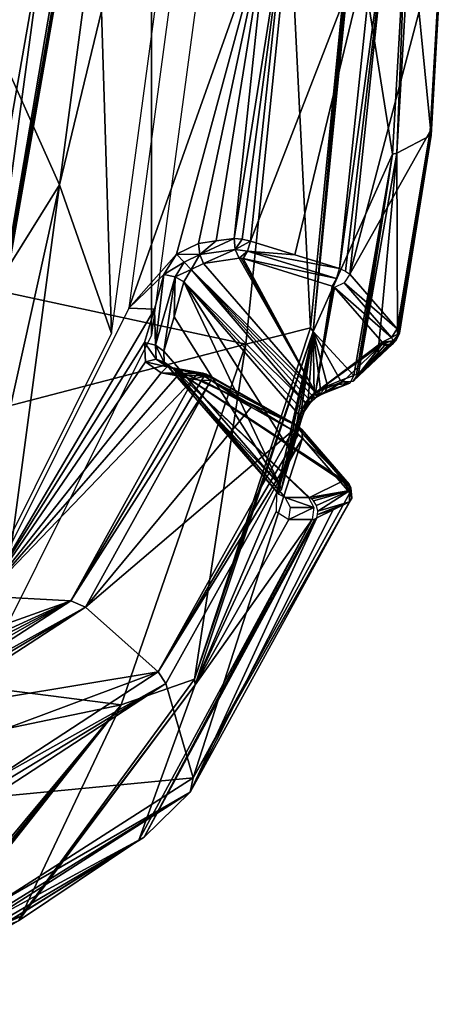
# Model space of a CAD drawing. Header units: millimetres. Extents: x -4274 to 4951, y -4805 to 4805.
# Tile 109 of 225: x 3923 to 4951, y -2644 to -254. Entities that reach past the tile are written whole.
import ezdxf

# ---------------------------------------------------------------- set-up
doc = ezdxf.new("R2010")
doc.units = ezdxf.units.MM
doc.header["$LTSCALE"] = 41.718519
for name, color, linetype in [('1592', 7, 'CONTINUOUS'), ('461', 7, 'CONTINUOUS'), ('467', 7, 'CONTINUOUS'), ('484', 7, 'CONTINUOUS'), ('533', 7, 'CONTINUOUS'), ('552', 7, 'CONTINUOUS'), ('554', 7, 'CONTINUOUS'), ('555', 7, 'CONTINUOUS'), ('572', 7, 'CONTINUOUS'), ('574', 7, 'CONTINUOUS'), ('575', 7, 'CONTINUOUS'), ('576', 7, 'CONTINUOUS'), ('578', 7, 'CONTINUOUS'), ('579', 7, 'CONTINUOUS'), ('610', 7, 'CONTINUOUS'), ('611', 7, 'CONTINUOUS'), ('612', 7, 'CONTINUOUS'), ('614', 7, 'CONTINUOUS'), ('645', 7, 'CONTINUOUS'), ('646', 7, 'CONTINUOUS'), ('647', 7, 'CONTINUOUS'), ('648', 7, 'CONTINUOUS'), ('65', 7, 'CONTINUOUS'), ('650', 7, 'CONTINUOUS'), ('652', 7, 'CONTINUOUS'), ('653', 7, 'CONTINUOUS'), ('685', 7, 'CONTINUOUS'), ('686', 7, 'CONTINUOUS'), ('687', 7, 'CONTINUOUS'), ('70', 7, 'CONTINUOUS'), ('735', 7, 'CONTINUOUS'), ('736', 7, 'CONTINUOUS'), ('74', 7, 'CONTINUOUS'), ('742', 7, 'CONTINUOUS'), ('743', 7, 'CONTINUOUS'), ('794', 7, 'CONTINUOUS'), ('795', 7, 'CONTINUOUS'), ('799', 7, 'CONTINUOUS'), ('800', 7, 'CONTINUOUS'), ('813', 7, 'CONTINUOUS'), ('844', 7, 'CONTINUOUS'), ('849', 7, 'CONTINUOUS'), ('850', 7, 'CONTINUOUS'), ('855', 7, 'CONTINUOUS'), ('899', 7, 'CONTINUOUS'), ('907', 7, 'CONTINUOUS'), ('909', 7, 'CONTINUOUS'), ('943', 7, 'CONTINUOUS'), ('946', 7, 'CONTINUOUS')]:
    doc.layers.add(name, color=color, linetype=linetype)

msp = doc.modelspace()

# ---------------------------------------------------------------- linework, layer by layer
at = {"layer": '1592', "linetype": 'Continuous'}
for points in [[(4242.8, 1020.1, -1180.8), (3870.9, -1765.4, -536.8), (3869.2, 1767.4, -533.8), (4242.8, 1020.1, -1180.8)], [(4242.9, -1019.5, -1181.1), (3870.9, -1765.4, -536.8), (4242.8, 1020.1, -1180.8), (4242.9, -1019.5, -1181.1)], [(4379.4, -1.5, -1417.4), (4242.9, -1019.5, -1181.1), (4242.8, 1020.1, -1180.8), (4379.4, -1.5, -1417.4)]]:
    msp.add_3dface(points, dxfattribs=at)
at = {"layer": '461', "linetype": 'Continuous'}
for points in [[(4121.5, -233.7, -391.9), (3726.5, 0, 562.2), (4020.1, -654.7, -216.3), (4121.5, -233.7, -391.9)], [(4020.1, -654.7, -216.3), (3726.5, 0, 562.2), (3837.4, -946.1, 100.2), (4020.1, -654.7, -216.3)], [(4282.6, 0, -1463.1), (4121.5, -233.7, -391.9), (4146.4, -1016, -1227.3), (4282.6, 0, -1463.1)], [(4121.5, -233.7, -391.9), (4020.1, -654.7, -216.3), (4146.4, -1016, -1227.3), (4121.5, -233.7, -391.9)], [(4020.1, -654.7, -216.3), (3837.4, -946.1, 100.2), (3774.6, -1759.8, -583.2), (4020.1, -654.7, -216.3)], [(4146.4, -1016, -1227.3), (4020.1, -654.7, -216.3), (3774.6, -1759.8, -583.2), (4146.4, -1016, -1227.3)]]:
    msp.add_3dface(points, dxfattribs=at)
at = {"layer": '467', "linetype": 'Continuous'}
for points in [[(4315.6, 0, -1302.1), (4187.7, -954.6, -1080.6), (4527.4, 0, -1194.2), (4315.6, 0, -1302.1)], [(4527.4, 0, -1194.2), (4187.7, -954.6, -1080.6), (4303.9, -823.4, -1099.5), (4527.4, 0, -1194.2)], [(4357.4, -797.3, -1086.2), (4527.4, 0, -1194.2), (4303.9, -823.4, -1099.5), (4357.4, -797.3, -1086.2)], [(4400.4, -791.1, -1067.6), (4527.4, 0, -1194.2), (4357.4, -797.3, -1086.2), (4400.4, -791.1, -1067.6)], [(4443.5, -785, -1049), (4527.4, 0, -1194.2), (4400.4, -791.1, -1067.6), (4443.5, -785, -1049)], [(4303.9, -823.4, -1099.5), (4187.7, -954.6, -1080.6), (4273.3, -872.8, -1087.5), (4303.9, -823.4, -1099.5)], [(4273.3, -872.8, -1087.5), (4187.7, -954.6, -1080.6), (4250.5, -956.4, -1048), (4273.3, -872.8, -1087.5)], [(4187.7, -954.6, -1080.6), (3838.3, -1653.3, -475.4), (4250.5, -956.4, -1048), (4187.7, -954.6, -1080.6)], [(4250.5, -956.4, -1048), (3838.3, -1653.3, -475.4), (4225.7, -1037.7, -1005.1), (4250.5, -956.4, -1048)], [(4225.7, -1037.7, -1005.1), (3838.3, -1653.3, -475.4), (4228.6, -1084.5, -968.8), (4225.7, -1037.7, -1005.1)], [(4228.6, -1084.5, -968.8), (3838.3, -1653.3, -475.4), (4266.9, -1110.8, -929.4), (4228.6, -1084.5, -968.8)], [(4266.9, -1110.8, -929.4), (3838.3, -1653.3, -475.4), (4305.9, -1118.6, -903.9), (4266.9, -1110.8, -929.4)], [(3838.3, -1653.3, -475.4), (4345, -1126.4, -878.3), (4305.9, -1118.6, -903.9), (3838.3, -1653.3, -475.4)], [(4047, -1664.1, -362.2), (4345, -1126.4, -878.3), (3838.3, -1653.3, -475.4), (4047, -1664.1, -362.2)], [(3361.1, -1909.1, 351.2), (4047, -1664.1, -362.2), (3838.3, -1653.3, -475.4), (3361.1, -1909.1, 351.2)], [(3361.1, -1909.1, 351.2), (3515.4, -1907.9, 266.2), (4047, -1664.1, -362.2), (3361.1, -1909.1, 351.2)], [(3515.4, -1907.9, 266.2), (3576.4, -1908.1, 266.5), (4047, -1664.1, -362.2), (3515.4, -1907.9, 266.2)], [(3576.4, -1908.1, 266.5), (3620.7, -1909.8, 282.8), (4047, -1664.1, -362.2), (3576.4, -1908.1, 266.5)], [(3620.7, -1909.8, 282.8), (3665.1, -1911.4, 299.1), (4047, -1664.1, -362.2), (3620.7, -1909.8, 282.8)]]:
    msp.add_3dface(points, dxfattribs=at)
at = {"layer": '484', "linetype": 'Continuous'}
for points in [[(4321.5, -890.2, -1098.8), (4298.3, -975.4, -1058.5), (4554.6, -1383.4, -1502.4), (4321.5, -890.2, -1098.8)], [(4603.1, -1215.3, -1586.5), (4321.5, -890.2, -1098.8), (4579.6, -1300.3, -1545.8), (4603.1, -1215.3, -1586.5)], [(4579.6, -1300.3, -1545.8), (4321.5, -890.2, -1098.8), (4554.6, -1383.4, -1502.4), (4579.6, -1300.3, -1545.8)], [(4298.3, -975.4, -1058.5), (4273, -1058.3, -1014.7), (4554.6, -1383.4, -1502.4), (4298.3, -975.4, -1058.5)]]:
    msp.add_3dface(points, dxfattribs=at)
at = {"layer": '533', "linetype": 'Continuous'}
for points in [[(4345, -1126.4, -878.3), (4047, -1664.1, -362.2), (4364.2, -1130.1, -871.6), (4345, -1126.4, -878.3)], [(4047, -1664.1, -362.2), (4383.4, -1138, -872.3), (4364.2, -1130.1, -871.6), (4047, -1664.1, -362.2)], [(4083, -1679.8, -351.9), (4383.4, -1138, -872.3), (4047, -1664.1, -362.2), (4083, -1679.8, -351.9)], [(3665.1, -1911.4, 299.1), (4083, -1679.8, -351.9), (4047, -1664.1, -362.2), (3665.1, -1911.4, 299.1)], [(3665.1, -1911.4, 299.1), (3683.2, -1916.6, 308.1), (4083, -1679.8, -351.9), (3665.1, -1911.4, 299.1)], [(3683.2, -1916.6, 308.1), (3698.1, -1929.4, 314.7), (4083, -1679.8, -351.9), (3683.2, -1916.6, 308.1)]]:
    msp.add_3dface(points, dxfattribs=at)
at = {"layer": '552', "linetype": 'Continuous'}
for points in [[(4554.6, -1383.4, -1502.4), (4273, -1058.3, -1014.7), (4274, -1085.3, -992.7), (4554.6, -1383.4, -1502.4)], [(4554.6, -1383.4, -1502.4), (4274, -1085.3, -992.7), (4552.7, -1406.7, -1477), (4554.6, -1383.4, -1502.4)], [(4274, -1085.3, -992.7), (4295.8, -1100.4, -970.2), (4552.7, -1406.7, -1477), (4274, -1085.3, -992.7)], [(4552.7, -1406.7, -1477), (4295.8, -1100.4, -970.2), (4567.2, -1413.8, -1440.3), (4552.7, -1406.7, -1477)]]:
    msp.add_3dface(points, dxfattribs=at)
at = {"layer": '554', "linetype": 'Continuous'}
for points in [[(4281.5, -1096.6, -947.5), (4266.9, -1110.8, -929.4), (4359.1, -1112.4, -896.5), (4281.5, -1096.6, -947.5)], [(4373.7, -1116.3, -918.9), (4295.8, -1100.4, -970.2), (4281.5, -1096.6, -947.5), (4373.7, -1116.3, -918.9)], [(4373.7, -1116.3, -918.9), (4281.5, -1096.6, -947.5), (4367.3, -1111.9, -908.2), (4373.7, -1116.3, -918.9)], [(4367.3, -1111.9, -908.2), (4281.5, -1096.6, -947.5), (4359.1, -1112.4, -896.5), (4367.3, -1111.9, -908.2)], [(4266.9, -1110.8, -929.4), (4305.9, -1118.6, -903.9), (4351, -1117.5, -886), (4266.9, -1110.8, -929.4)], [(4359.1, -1112.4, -896.5), (4266.9, -1110.8, -929.4), (4351, -1117.5, -886), (4359.1, -1112.4, -896.5)], [(4305.9, -1118.6, -903.9), (4345, -1126.4, -878.3), (4351, -1117.5, -886), (4305.9, -1118.6, -903.9)]]:
    msp.add_3dface(points, dxfattribs=at)
at = {"layer": '555', "linetype": 'Continuous'}
for points in [[(4567.9, 0, -1191.8), (4527.4, 0, -1194.2), (4443.5, -785, -1049), (4567.9, 0, -1191.8)], [(4567.9, 0, -1191.8), (4443.5, -785, -1049), (4463.5, -786.5, -1043.5), (4567.9, 0, -1191.8)], [(4483.5, -791.4, -1045.6), (4567.9, 0, -1191.8), (4463.5, -786.5, -1043.5), (4483.5, -791.4, -1045.6)]]:
    msp.add_3dface(points, dxfattribs=at)
at = {"layer": '572', "linetype": 'Continuous'}
for points in [[(4635.3, -1011.1, -1731.7), (4735.8, 0, -1905.9), (4827.8, -580.5, -1719.5), (4635.3, -1011.1, -1731.7)], [(4735.8, 0, -1905.9), (4860.7, -15.8, -1776.5), (4827.8, -580.5, -1719.5), (4735.8, 0, -1905.9)], [(4734.2, -1117.4, -1557.3), (4635.3, -1011.1, -1731.7), (4827.8, -580.5, -1719.5), (4734.2, -1117.4, -1557.3)], [(4348.9, -1868.2, -1235.7), (4635.3, -1011.1, -1731.7), (4546.2, -1402.9, -1543.1), (4348.9, -1868.2, -1235.7)], [(4546.2, -1402.9, -1543.1), (4635.3, -1011.1, -1731.7), (4571.6, -1318.6, -1587.1), (4546.2, -1402.9, -1543.1)], [(4571.6, -1318.6, -1587.1), (4635.3, -1011.1, -1731.7), (4595.4, -1232.4, -1628.3), (4571.6, -1318.6, -1587.1)], [(4595.4, -1232.4, -1628.3), (4635.3, -1011.1, -1731.7), (4606.5, -1204.4, -1636.8), (4595.4, -1232.4, -1628.3)], [(4606.5, -1204.4, -1636.8), (4635.3, -1011.1, -1731.7), (4623.5, -1178.7, -1636.4), (4606.5, -1204.4, -1636.8)], [(4623.5, -1178.7, -1636.4), (4635.3, -1011.1, -1731.7), (4637.5, -1163.8, -1631.6), (4623.5, -1178.7, -1636.4)], [(4635.3, -1011.1, -1731.7), (4734.2, -1117.4, -1557.3), (4702, -1130, -1584), (4635.3, -1011.1, -1731.7)], [(4637.5, -1163.8, -1631.6), (4635.3, -1011.1, -1731.7), (4653, -1151.7, -1622.9), (4637.5, -1163.8, -1631.6)], [(4653, -1151.7, -1622.9), (4635.3, -1011.1, -1731.7), (4670, -1142.5, -1610.6), (4653, -1151.7, -1622.9)], [(4670, -1142.5, -1610.6), (4635.3, -1011.1, -1731.7), (4702, -1130, -1584), (4670, -1142.5, -1610.6)], [(4545.5, -1447.9, -1502.2), (4348.9, -1868.2, -1235.7), (4546.2, -1402.9, -1543.1), (4545.5, -1447.9, -1502.2)], [(4576.3, -1466.9, -1448.4), (4348.9, -1868.2, -1235.7), (4545.5, -1447.9, -1502.2), (4576.3, -1466.9, -1448.4)], [(4212.6, -2245.2, -653.9), (4348.9, -1868.2, -1235.7), (4633.2, -1467.2, -1382.3), (4212.6, -2245.2, -653.9)], [(4633.2, -1467.2, -1382.3), (4348.9, -1868.2, -1235.7), (4576.3, -1466.9, -1448.4), (4633.2, -1467.2, -1382.3)], [(3920.3, -2441, -493.4), (4348.9, -1868.2, -1235.7), (4212.6, -2245.2, -653.9), (3920.3, -2441, -493.4)], [(3665.5, -2584.7, 293.8), (3920.3, -2441, -493.4), (4212.6, -2245.2, -653.9), (3665.5, -2584.7, 293.8)]]:
    msp.add_3dface(points, dxfattribs=at)
at = {"layer": '574', "linetype": 'Continuous'}
for points in [[(4603.1, -1215.3, -1586.5), (4579.6, -1300.3, -1545.8), (4557.6, -1395.6, -1523), (4603.1, -1215.3, -1586.5)], [(4607.1, -1222.7, -1600.3), (4603.1, -1215.3, -1586.5), (4557.6, -1395.6, -1523), (4607.1, -1222.7, -1600.3)], [(4546.2, -1402.9, -1543.1), (4571.6, -1318.6, -1587.1), (4604.3, -1228.8, -1615.3), (4546.2, -1402.9, -1543.1)], [(4546.2, -1402.9, -1543.1), (4604.3, -1228.8, -1615.3), (4557.6, -1395.6, -1523), (4546.2, -1402.9, -1543.1)], [(4606.6, -1226, -1607.8), (4607.1, -1222.7, -1600.3), (4557.6, -1395.6, -1523), (4606.6, -1226, -1607.8)], [(4604.3, -1228.8, -1615.3), (4606.6, -1226, -1607.8), (4557.6, -1395.6, -1523), (4604.3, -1228.8, -1615.3)], [(4571.6, -1318.6, -1587.1), (4595.4, -1232.4, -1628.3), (4604.3, -1228.8, -1615.3), (4571.6, -1318.6, -1587.1)], [(4579.6, -1300.3, -1545.8), (4554.6, -1383.4, -1502.4), (4557.6, -1395.6, -1523), (4579.6, -1300.3, -1545.8)]]:
    msp.add_3dface(points, dxfattribs=at)
at = {"layer": '575', "linetype": 'Continuous'}
for points in [[(4273.3, -872.8, -1087.5), (4250.5, -956.4, -1048), (4252.9, -1044.1, -1000.8), (4273.3, -872.8, -1087.5)], [(4300.8, -878.2, -1083.8), (4273.3, -872.8, -1087.5), (4252.9, -1044.1, -1000.8), (4300.8, -878.2, -1083.8)], [(4273, -1058.3, -1014.7), (4300.8, -878.2, -1083.8), (4252.9, -1044.1, -1000.8), (4273, -1058.3, -1014.7)], [(4273, -1058.3, -1014.7), (4298.3, -975.4, -1058.5), (4300.8, -878.2, -1083.8), (4273, -1058.3, -1014.7)], [(4298.3, -975.4, -1058.5), (4321.5, -890.2, -1098.8), (4300.8, -878.2, -1083.8), (4298.3, -975.4, -1058.5)], [(4250.5, -956.4, -1048), (4225.7, -1037.7, -1005.1), (4252.9, -1044.1, -1000.8), (4250.5, -956.4, -1048)]]:
    msp.add_3dface(points, dxfattribs=at)
at = {"layer": '576', "linetype": 'Continuous'}
for points in [[(4567.2, -1413.8, -1440.3), (4624.1, -1414, -1374.4), (4637.1, -1438.1, -1385.7), (4567.2, -1413.8, -1440.3)], [(4567.2, -1413.8, -1440.3), (4637.1, -1438.1, -1385.7), (4580.2, -1437.8, -1451.7), (4567.2, -1413.8, -1440.3)], [(4637.1, -1438.1, -1385.7), (4576.3, -1466.9, -1448.4), (4580.2, -1437.8, -1451.7), (4637.1, -1438.1, -1385.7)], [(4633.2, -1467.2, -1382.3), (4576.3, -1466.9, -1448.4), (4637.1, -1438.1, -1385.7), (4633.2, -1467.2, -1382.3)]]:
    msp.add_3dface(points, dxfattribs=at)
at = {"layer": '578', "linetype": 'Continuous'}
for points in [[(4225.7, -1037.7, -1005.1), (4228.6, -1084.5, -968.8), (4254.7, -1077.8, -975.2), (4225.7, -1037.7, -1005.1)], [(4252.9, -1044.1, -1000.8), (4225.7, -1037.7, -1005.1), (4254.7, -1077.8, -975.2), (4252.9, -1044.1, -1000.8)], [(4274, -1085.3, -992.7), (4273, -1058.3, -1014.7), (4252.9, -1044.1, -1000.8), (4274, -1085.3, -992.7)], [(4274, -1085.3, -992.7), (4252.9, -1044.1, -1000.8), (4254.7, -1077.8, -975.2), (4274, -1085.3, -992.7)], [(4228.6, -1084.5, -968.8), (4281.5, -1096.6, -947.5), (4254.7, -1077.8, -975.2), (4228.6, -1084.5, -968.8)], [(4228.6, -1084.5, -968.8), (4266.9, -1110.8, -929.4), (4281.5, -1096.6, -947.5), (4228.6, -1084.5, -968.8)], [(4295.8, -1100.4, -970.2), (4274, -1085.3, -992.7), (4254.7, -1077.8, -975.2), (4295.8, -1100.4, -970.2)], [(4281.5, -1096.6, -947.5), (4295.8, -1100.4, -970.2), (4254.7, -1077.8, -975.2), (4281.5, -1096.6, -947.5)]]:
    msp.add_3dface(points, dxfattribs=at)
at = {"layer": '579', "linetype": 'Continuous'}
for points in [[(4351, -1117.5, -886), (4345, -1126.4, -878.3), (4370.7, -1119.1, -883.8), (4351, -1117.5, -886)], [(4345, -1126.4, -878.3), (4364.2, -1130.1, -871.6), (4370.7, -1119.1, -883.8), (4345, -1126.4, -878.3)], [(4359.1, -1112.4, -896.5), (4351, -1117.5, -886), (4370.7, -1119.1, -883.8), (4359.1, -1112.4, -896.5)], [(4367.3, -1111.9, -908.2), (4359.1, -1112.4, -896.5), (4375.9, -1114.7, -899.9), (4367.3, -1111.9, -908.2)], [(4359.1, -1112.4, -896.5), (4370.7, -1119.1, -883.8), (4375.9, -1114.7, -899.9), (4359.1, -1112.4, -896.5)], [(4364.2, -1130.1, -871.6), (4386.7, -1128.6, -880.8), (4370.7, -1119.1, -883.8), (4364.2, -1130.1, -871.6)], [(4378.4, -1117.6, -917), (4373.7, -1116.3, -918.9), (4367.3, -1111.9, -908.2), (4378.4, -1117.6, -917)], [(4378.4, -1117.6, -917), (4367.3, -1111.9, -908.2), (4375.9, -1114.7, -899.9), (4378.4, -1117.6, -917)], [(4370.7, -1119.1, -883.8), (4387.7, -1122.1, -892), (4375.9, -1114.7, -899.9), (4370.7, -1119.1, -883.8)], [(4386.7, -1128.6, -880.8), (4387.7, -1122.1, -892), (4370.7, -1119.1, -883.8), (4386.7, -1128.6, -880.8)], [(4383.1, -1119.8, -917), (4378.4, -1117.6, -917), (4375.9, -1114.7, -899.9), (4383.1, -1119.8, -917)], [(4386.5, -1119, -904.5), (4383.1, -1119.8, -917), (4375.9, -1114.7, -899.9), (4386.5, -1119, -904.5)], [(4387.7, -1122.1, -892), (4386.5, -1119, -904.5), (4375.9, -1114.7, -899.9), (4387.7, -1122.1, -892)], [(4364.2, -1130.1, -871.6), (4383.4, -1138, -872.3), (4386.7, -1128.6, -880.8), (4364.2, -1130.1, -871.6)]]:
    msp.add_3dface(points, dxfattribs=at)
at = {"layer": '610', "linetype": 'Continuous'}
for points in [[(4640.8, -1159, -1567.7), (4369.3, -845.6, -1097.6), (4339, -860.5, -1105), (4640.8, -1159, -1567.7)], [(4339, -860.5, -1105), (4321.5, -890.2, -1098.8), (4616.9, -1183.9, -1588.5), (4339, -860.5, -1105)], [(4640.8, -1159, -1567.7), (4339, -860.5, -1105), (4632.3, -1165.6, -1577.2), (4640.8, -1159, -1567.7)], [(4632.3, -1165.6, -1577.2), (4339, -860.5, -1105), (4624.2, -1174.1, -1584.1), (4632.3, -1165.6, -1577.2)], [(4624.2, -1174.1, -1584.1), (4339, -860.5, -1105), (4616.9, -1183.9, -1588.5), (4624.2, -1174.1, -1584.1)], [(4321.5, -890.2, -1098.8), (4603.1, -1215.3, -1586.5), (4608.3, -1199.9, -1590.2), (4321.5, -890.2, -1098.8)], [(4616.9, -1183.9, -1588.5), (4321.5, -890.2, -1098.8), (4608.3, -1199.9, -1590.2), (4616.9, -1183.9, -1588.5)]]:
    msp.add_3dface(points, dxfattribs=at)
at = {"layer": '611', "linetype": 'Continuous'}
for points in [[(4357.4, -797.3, -1086.2), (4303.9, -823.4, -1099.5), (4360, -824.2, -1083.5), (4357.4, -797.3, -1086.2)], [(4303.9, -823.4, -1099.5), (4273.3, -872.8, -1087.5), (4322.4, -842.8, -1092.5), (4303.9, -823.4, -1099.5)], [(4360, -824.2, -1083.5), (4303.9, -823.4, -1099.5), (4322.4, -842.8, -1092.5), (4360, -824.2, -1083.5)], [(4339, -860.5, -1105), (4360, -824.2, -1083.5), (4322.4, -842.8, -1092.5), (4339, -860.5, -1105)], [(4339, -860.5, -1105), (4369.3, -845.6, -1097.6), (4360, -824.2, -1083.5), (4339, -860.5, -1105)], [(4273.3, -872.8, -1087.5), (4300.8, -878.2, -1083.8), (4322.4, -842.8, -1092.5), (4273.3, -872.8, -1087.5)], [(4300.8, -878.2, -1083.8), (4339, -860.5, -1105), (4322.4, -842.8, -1092.5), (4300.8, -878.2, -1083.8)], [(4321.5, -890.2, -1098.8), (4339, -860.5, -1105), (4300.8, -878.2, -1083.8), (4321.5, -890.2, -1098.8)]]:
    msp.add_3dface(points, dxfattribs=at)
at = {"layer": '612', "linetype": 'Continuous'}
for points in [[(4212.6, -2245.2, -653.9), (4633.2, -1467.2, -1382.3), (4225, -2237.9, -641.9), (4212.6, -2245.2, -653.9)], [(4644, -1463.2, -1367.5), (4225, -2237.9, -641.9), (4639.2, -1465.7, -1375.3), (4644, -1463.2, -1367.5)], [(4225, -2237.9, -641.9), (4633.2, -1467.2, -1382.3), (4639.2, -1465.7, -1375.3), (4225, -2237.9, -641.9)], [(3665.5, -2584.7, 293.8), (4212.6, -2245.2, -653.9), (3673.2, -2581.2, 298), (3665.5, -2584.7, 293.8)], [(4212.6, -2245.2, -653.9), (3680.1, -2576.2, 301.9), (3673.2, -2581.2, 298), (4212.6, -2245.2, -653.9)], [(3680.1, -2576.2, 301.9), (4212.6, -2245.2, -653.9), (4225, -2237.9, -641.9), (3680.1, -2576.2, 301.9)]]:
    msp.add_3dface(points, dxfattribs=at)
at = {"layer": '614', "linetype": 'Continuous'}
for points in [[(4383.4, -1138, -872.3), (4083, -1679.8, -351.9), (4484.6, -1194.4, -896), (4383.4, -1138, -872.3)], [(4083, -1679.8, -351.9), (4585.8, -1250.9, -919.7), (4484.6, -1194.4, -896), (4083, -1679.8, -351.9)], [(4259.5, -1836.9, -354.6), (4585.8, -1250.9, -919.7), (4083, -1679.8, -351.9), (4259.5, -1836.9, -354.6)], [(3698.1, -1929.4, 314.7), (4259.5, -1836.9, -354.6), (4083, -1679.8, -351.9), (3698.1, -1929.4, 314.7)], [(3698.1, -1929.4, 314.7), (3770.4, -2019.1, 341.1), (4259.5, -1836.9, -354.6), (3698.1, -1929.4, 314.7)], [(3770.4, -2019.1, 341.1), (3842.6, -2108.9, 367.4), (4259.5, -1836.9, -354.6), (3770.4, -2019.1, 341.1)]]:
    msp.add_3dface(points, dxfattribs=at)
at = {"layer": '645', "linetype": 'Continuous'}
for points in [[(4369.3, -845.6, -1097.6), (4640.8, -1159, -1567.7), (4455.5, -833, -1060.6), (4369.3, -845.6, -1097.6)], [(4455.5, -833, -1060.6), (4640.8, -1159, -1567.7), (4460.6, -832.9, -1059.4), (4455.5, -833, -1060.6)], [(4460.6, -832.9, -1059.4), (4640.8, -1159, -1567.7), (4465.7, -833.8, -1060), (4460.6, -832.9, -1059.4)], [(4465.7, -833.8, -1060), (4640.8, -1159, -1567.7), (4681.3, -900.5, -1130.5), (4465.7, -833.8, -1060)], [(4681.3, -900.5, -1130.5), (4640.8, -1159, -1567.7), (4685, -902, -1132.4), (4681.3, -900.5, -1130.5)], [(4640.8, -1159, -1567.7), (4687.6, -904.1, -1135.3), (4685, -902, -1132.4), (4640.8, -1159, -1567.7)], [(4802.6, -1036.9, -1334.5), (4687.6, -904.1, -1135.3), (4640.8, -1159, -1567.7), (4802.6, -1036.9, -1334.5)], [(4803.8, -1039.9, -1339.4), (4802.6, -1036.9, -1334.5), (4640.8, -1159, -1567.7), (4803.8, -1039.9, -1339.4)], [(4802.4, -1042.8, -1344.3), (4803.8, -1039.9, -1339.4), (4640.8, -1159, -1567.7), (4802.4, -1042.8, -1344.3)], [(4802.4, -1042.8, -1344.3), (4640.8, -1159, -1567.7), (4707.8, -1132.4, -1510.9), (4802.4, -1042.8, -1344.3)], [(4707.8, -1132.4, -1510.9), (4640.8, -1159, -1567.7), (4704.9, -1134.1, -1514.3), (4707.8, -1132.4, -1510.9)]]:
    msp.add_3dface(points, dxfattribs=at)
at = {"layer": '646', "linetype": 'Continuous'}
for points in [[(4653, -1151.7, -1622.9), (4670, -1142.5, -1610.6), (4645.7, -1167.7, -1611.9), (4653, -1151.7, -1622.9)], [(4670, -1142.5, -1610.6), (4664.9, -1156.9, -1597.7), (4645.7, -1167.7, -1611.9), (4670, -1142.5, -1610.6)], [(4623.5, -1178.7, -1636.4), (4637.5, -1163.8, -1631.6), (4628.1, -1184.3, -1620.2), (4623.5, -1178.7, -1636.4)], [(4632.3, -1165.6, -1577.2), (4624.2, -1174.1, -1584.1), (4639.9, -1171.8, -1594.8), (4632.3, -1165.6, -1577.2)], [(4639.9, -1171.8, -1594.8), (4626, -1185.6, -1603), (4645.7, -1167.7, -1611.9), (4639.9, -1171.8, -1594.8)], [(4645.7, -1167.7, -1611.9), (4626, -1185.6, -1603), (4628.1, -1184.3, -1620.2), (4645.7, -1167.7, -1611.9)], [(4637.5, -1163.8, -1631.6), (4645.7, -1167.7, -1611.9), (4628.1, -1184.3, -1620.2), (4637.5, -1163.8, -1631.6)], [(4640.8, -1159, -1567.7), (4632.3, -1165.6, -1577.2), (4654.2, -1163, -1582), (4640.8, -1159, -1567.7)], [(4654.2, -1163, -1582), (4632.3, -1165.6, -1577.2), (4639.9, -1171.8, -1594.8), (4654.2, -1163, -1582)], [(4637.5, -1163.8, -1631.6), (4653, -1151.7, -1622.9), (4645.7, -1167.7, -1611.9), (4637.5, -1163.8, -1631.6)], [(4660.1, -1161.2, -1590), (4639.9, -1171.8, -1594.8), (4664.9, -1156.9, -1597.7), (4660.1, -1161.2, -1590)], [(4664.9, -1156.9, -1597.7), (4639.9, -1171.8, -1594.8), (4645.7, -1167.7, -1611.9), (4664.9, -1156.9, -1597.7)], [(4654.2, -1163, -1582), (4639.9, -1171.8, -1594.8), (4660.1, -1161.2, -1590), (4654.2, -1163, -1582)], [(4606.5, -1204.4, -1636.8), (4623.5, -1178.7, -1636.4), (4613.7, -1205.2, -1621.7), (4606.5, -1204.4, -1636.8)], [(4616.9, -1183.9, -1588.5), (4608.3, -1199.9, -1590.2), (4614.5, -1203.2, -1605.2), (4616.9, -1183.9, -1588.5)], [(4623.5, -1178.7, -1636.4), (4628.1, -1184.3, -1620.2), (4613.7, -1205.2, -1621.7), (4623.5, -1178.7, -1636.4)], [(4628.1, -1184.3, -1620.2), (4614.5, -1203.2, -1605.2), (4613.7, -1205.2, -1621.7), (4628.1, -1184.3, -1620.2)], [(4626, -1185.6, -1603), (4616.9, -1183.9, -1588.5), (4614.5, -1203.2, -1605.2), (4626, -1185.6, -1603)], [(4626, -1185.6, -1603), (4614.5, -1203.2, -1605.2), (4628.1, -1184.3, -1620.2), (4626, -1185.6, -1603)], [(4624.2, -1174.1, -1584.1), (4616.9, -1183.9, -1588.5), (4626, -1185.6, -1603), (4624.2, -1174.1, -1584.1)], [(4639.9, -1171.8, -1594.8), (4624.2, -1174.1, -1584.1), (4626, -1185.6, -1603), (4639.9, -1171.8, -1594.8)], [(4595.4, -1232.4, -1628.3), (4606.5, -1204.4, -1636.8), (4604.3, -1228.8, -1615.3), (4595.4, -1232.4, -1628.3)], [(4608.3, -1199.9, -1590.2), (4603.1, -1215.3, -1586.5), (4614.5, -1203.2, -1605.2), (4608.3, -1199.9, -1590.2)], [(4603.1, -1215.3, -1586.5), (4607.1, -1222.7, -1600.3), (4614.5, -1203.2, -1605.2), (4603.1, -1215.3, -1586.5)], [(4604.3, -1228.8, -1615.3), (4606.5, -1204.4, -1636.8), (4613.7, -1205.2, -1621.7), (4604.3, -1228.8, -1615.3)], [(4606.6, -1226, -1607.8), (4604.3, -1228.8, -1615.3), (4613.7, -1205.2, -1621.7), (4606.6, -1226, -1607.8)], [(4607.1, -1222.7, -1600.3), (4606.6, -1226, -1607.8), (4613.7, -1205.2, -1621.7), (4607.1, -1222.7, -1600.3)], [(4614.5, -1203.2, -1605.2), (4607.1, -1222.7, -1600.3), (4613.7, -1205.2, -1621.7), (4614.5, -1203.2, -1605.2)]]:
    msp.add_3dface(points, dxfattribs=at)
at = {"layer": '647', "linetype": 'Continuous'}
for points in [[(4443.5, -785, -1049), (4400.4, -791.1, -1067.6), (4360, -824.2, -1083.5), (4443.5, -785, -1049)], [(4445.8, -811.7, -1046.8), (4443.5, -785, -1049), (4360, -824.2, -1083.5), (4445.8, -811.7, -1046.8)], [(4400.4, -791.1, -1067.6), (4357.4, -797.3, -1086.2), (4360, -824.2, -1083.5), (4400.4, -791.1, -1067.6)], [(4369.3, -845.6, -1097.6), (4445.8, -811.7, -1046.8), (4360, -824.2, -1083.5), (4369.3, -845.6, -1097.6)], [(4369.3, -845.6, -1097.6), (4455.5, -833, -1060.6), (4445.8, -811.7, -1046.8), (4369.3, -845.6, -1097.6)]]:
    msp.add_3dface(points, dxfattribs=at)
at = {"layer": '648', "linetype": 'Continuous'}
for points in [[(4567.2, -1413.8, -1440.3), (4295.8, -1100.4, -970.2), (4624.1, -1414, -1374.4), (4567.2, -1413.8, -1440.3)], [(4706.4, -1370.1, -1167.9), (4295.8, -1100.4, -970.2), (4591.4, -1237.3, -968.7), (4706.4, -1370.1, -1167.9)], [(4295.8, -1100.4, -970.2), (4706.4, -1370.1, -1167.9), (4707.8, -1372.7, -1173), (4295.8, -1100.4, -970.2)], [(4591.4, -1237.3, -968.7), (4295.8, -1100.4, -970.2), (4588.8, -1235, -965.9), (4591.4, -1237.3, -968.7)], [(4588.8, -1235, -965.9), (4295.8, -1100.4, -970.2), (4585.4, -1232.8, -964.3), (4588.8, -1235, -965.9)], [(4585.4, -1232.8, -964.3), (4295.8, -1100.4, -970.2), (4383.1, -1119.8, -917), (4585.4, -1232.8, -964.3)], [(4383.1, -1119.8, -917), (4295.8, -1100.4, -970.2), (4378.4, -1117.6, -917), (4383.1, -1119.8, -917)], [(4378.4, -1117.6, -917), (4295.8, -1100.4, -970.2), (4373.7, -1116.3, -918.9), (4378.4, -1117.6, -917)], [(4624.1, -1414, -1374.4), (4295.8, -1100.4, -970.2), (4626.6, -1413.6, -1370.3), (4624.1, -1414, -1374.4)], [(4626.6, -1413.6, -1370.3), (4295.8, -1100.4, -970.2), (4706.7, -1374.4, -1178.5), (4626.6, -1413.6, -1370.3)], [(4706.7, -1374.4, -1178.5), (4295.8, -1100.4, -970.2), (4707.8, -1372.7, -1173), (4706.7, -1374.4, -1178.5)]]:
    msp.add_3dface(points, dxfattribs=at)
at = {"layer": '65', "linetype": 'Continuous'}
for points in [[(3520.1, -1135.8, -9183.8), (3985.1, -26.1, -9306.8), (3698.7, -24.6, -9183.8), (3520.1, -1135.8, -9183.8)], [(3756, -1331.9, -9306.8), (3985.1, -26.1, -9306.8), (3520.1, -1135.8, -9183.8), (3756, -1331.9, -9306.8)]]:
    msp.add_3dface(points, dxfattribs=at)
at = {"layer": '650', "linetype": 'Continuous'}
for points in [[(4591.3, -824.7, -1080.9), (4789.8, 0, -1273.1), (4483.5, -791.4, -1045.6), (4591.3, -824.7, -1080.9)], [(4483.5, -791.4, -1045.6), (4789.8, 0, -1273.1), (4567.9, 0, -1191.8), (4483.5, -791.4, -1045.6)], [(4699.1, -858.1, -1116.1), (4789.8, 0, -1273.1), (4591.3, -824.7, -1080.9), (4699.1, -858.1, -1116.1)]]:
    msp.add_3dface(points, dxfattribs=at)
at = {"layer": '652', "linetype": 'Continuous'}
for points in [[(4585.4, -1232.8, -964.3), (4383.1, -1119.8, -917), (4386.5, -1119, -904.5), (4585.4, -1232.8, -964.3)], [(4585.4, -1232.8, -964.3), (4386.5, -1119, -904.5), (4387.7, -1122.1, -892), (4585.4, -1232.8, -964.3)], [(4387.7, -1122.1, -892), (4386.7, -1128.6, -880.8), (4590, -1235, -939.3), (4387.7, -1122.1, -892)], [(4585.4, -1232.8, -964.3), (4387.7, -1122.1, -892), (4590, -1235, -939.3), (4585.4, -1232.8, -964.3)], [(4383.4, -1138, -872.3), (4484.6, -1194.4, -896), (4386.7, -1128.6, -880.8), (4383.4, -1138, -872.3)], [(4585.8, -1250.9, -919.7), (4386.7, -1128.6, -880.8), (4484.6, -1194.4, -896), (4585.8, -1250.9, -919.7)], [(4386.7, -1128.6, -880.8), (4585.8, -1250.9, -919.7), (4590, -1235, -939.3), (4386.7, -1128.6, -880.8)]]:
    msp.add_3dface(points, dxfattribs=at)
at = {"layer": '653', "linetype": 'Continuous'}
for points in [[(4729.1, -1415, -1154.9), (4724.3, -1402.6, -1135.9), (4344, -2093.9, -477.2), (4729.1, -1415, -1154.9)], [(4336.7, -2129, -504.8), (4723.9, -1424.5, -1175.4), (4344, -2093.9, -477.2), (4336.7, -2129, -504.8)], [(4723.9, -1424.5, -1175.4), (4729.1, -1415, -1154.9), (4344, -2093.9, -477.2), (4723.9, -1424.5, -1175.4)], [(3854.4, -2406.9, 370.6), (4336.7, -2129, -504.8), (4344, -2093.9, -477.2), (3854.4, -2406.9, 370.6)], [(3850.6, -2429.5, 366.8), (3838.1, -2447.4, 358.9), (4336.7, -2129, -504.8), (3850.6, -2429.5, 366.8)], [(3854.4, -2406.9, 370.6), (3850.6, -2429.5, 366.8), (4336.7, -2129, -504.8), (3854.4, -2406.9, 370.6)]]:
    msp.add_3dface(points, dxfattribs=at)
at = {"layer": '685', "linetype": 'Continuous'}
for points in [[(4839.2, -1004.4, -1335), (4724.2, -871.6, -1135.8), (4710.4, -892.8, -1129.7), (4839.2, -1004.4, -1335)], [(4687.6, -904.1, -1135.3), (4825.3, -1025.6, -1328.9), (4710.4, -892.8, -1129.7), (4687.6, -904.1, -1135.3)], [(4802.6, -1036.9, -1334.5), (4825.3, -1025.6, -1328.9), (4687.6, -904.1, -1135.3), (4802.6, -1036.9, -1334.5)], [(4825.3, -1025.6, -1328.9), (4839.2, -1004.4, -1335), (4710.4, -892.8, -1129.7), (4825.3, -1025.6, -1328.9)]]:
    msp.add_3dface(points, dxfattribs=at)
at = {"layer": '686', "linetype": 'Continuous'}
for points in [[(4463.5, -786.5, -1043.5), (4443.5, -785, -1049), (4445.8, -811.7, -1046.8), (4463.5, -786.5, -1043.5)], [(4483.5, -791.4, -1045.6), (4463.5, -786.5, -1043.5), (4445.8, -811.7, -1046.8), (4483.5, -791.4, -1045.6)], [(4476.1, -815.8, -1045), (4483.5, -791.4, -1045.6), (4445.8, -811.7, -1046.8), (4476.1, -815.8, -1045)], [(4455.5, -833, -1060.6), (4476.1, -815.8, -1045), (4445.8, -811.7, -1046.8), (4455.5, -833, -1060.6)], [(4455.5, -833, -1060.6), (4465.7, -833.8, -1060), (4476.1, -815.8, -1045), (4455.5, -833, -1060.6)], [(4455.5, -833, -1060.6), (4460.6, -832.9, -1059.4), (4465.7, -833.8, -1060), (4455.5, -833, -1060.6)]]:
    msp.add_3dface(points, dxfattribs=at)
at = {"layer": '687', "linetype": 'Continuous'}
for points in [[(4860.7, -15.8, -1776.5), (4838.3, -578.2, -1704.1), (4827.8, -580.5, -1719.5), (4860.7, -15.8, -1776.5)], [(4871, -15.7, -1760.8), (4838.3, -578.2, -1704.1), (4860.7, -15.8, -1776.5), (4871, -15.7, -1760.8)], [(4740.3, -1115.5, -1550.4), (4734.2, -1117.4, -1557.3), (4827.8, -580.5, -1719.5), (4740.3, -1115.5, -1550.4)], [(4745.1, -1113, -1542.7), (4740.3, -1115.5, -1550.4), (4827.8, -580.5, -1719.5), (4745.1, -1113, -1542.7)], [(4838.3, -578.2, -1704.1), (4745.1, -1113, -1542.7), (4827.8, -580.5, -1719.5), (4838.3, -578.2, -1704.1)]]:
    msp.add_3dface(points, dxfattribs=at)
at = {"layer": '70', "linetype": 'Continuous'}
for points in [[(4041.7, -13.2, -9425.8), (4041.7, 0, -9425.8), (3808.1, -1334.7, -9355.8), (4041.7, -13.2, -9425.8)], [(3808.1, -1334.7, -9355.8), (4041.7, 0, -9425.8), (4035.3, 0, -9355.8), (3808.1, -1334.7, -9355.8)], [(3808.1, -1334.7, -9355.8), (4035.3, 0, -9355.8), (3985.1, -26.1, -9306.8), (3808.1, -1334.7, -9355.8)], [(4041.6, -26.5, -9425.8), (4041.7, -13.2, -9425.8), (3808.1, -1334.7, -9355.8), (4041.6, -26.5, -9425.8)], [(3756, -1331.9, -9306.8), (3808.1, -1334.7, -9355.8), (3985.1, -26.1, -9306.8), (3756, -1331.9, -9306.8)], [(3809.8, -1349.4, -9425.8), (4041.6, -26.5, -9425.8), (3808.1, -1334.7, -9355.8), (3809.8, -1349.4, -9425.8)]]:
    msp.add_3dface(points, dxfattribs=at)
at = {"layer": '735', "linetype": 'Continuous'}
for points in [[(4802.6, -1036.9, -1334.5), (4829.7, -1033.6, -1343.4), (4825.3, -1025.6, -1328.9), (4802.6, -1036.9, -1334.5)], [(4844.7, -1014.5, -1355.1), (4839.2, -1004.4, -1335), (4825.3, -1025.6, -1328.9), (4844.7, -1014.5, -1355.1)], [(4829.7, -1033.6, -1343.4), (4844.7, -1014.5, -1355.1), (4825.3, -1025.6, -1328.9), (4829.7, -1033.6, -1343.4)], [(4844.7, -1014.5, -1355.1), (4829.7, -1033.6, -1343.4), (4836.8, -1032.2, -1369.5), (4844.7, -1014.5, -1355.1)], [(4839.9, -1022.9, -1376.2), (4844.7, -1014.5, -1355.1), (4836.8, -1032.2, -1369.5), (4839.9, -1022.9, -1376.2)], [(4809.1, -1044.4, -1347.2), (4803.8, -1039.9, -1339.4), (4802.4, -1042.8, -1344.3), (4809.1, -1044.4, -1347.2)], [(4803.8, -1039.9, -1339.4), (4829.7, -1033.6, -1343.4), (4802.6, -1036.9, -1334.5), (4803.8, -1039.9, -1339.4)], [(4829.7, -1033.6, -1343.4), (4803.8, -1039.9, -1339.4), (4823.7, -1043.1, -1356.2), (4829.7, -1033.6, -1343.4)], [(4823.7, -1043.1, -1356.2), (4803.8, -1039.9, -1339.4), (4815.6, -1044.7, -1350.7), (4823.7, -1043.1, -1356.2)], [(4815.6, -1044.7, -1350.7), (4803.8, -1039.9, -1339.4), (4809.1, -1044.4, -1347.2), (4815.6, -1044.7, -1350.7)], [(4830.7, -1039.3, -1362.2), (4829.7, -1033.6, -1343.4), (4823.7, -1043.1, -1356.2), (4830.7, -1039.3, -1362.2)], [(4836.8, -1032.2, -1369.5), (4829.7, -1033.6, -1343.4), (4830.7, -1039.3, -1362.2), (4836.8, -1032.2, -1369.5)]]:
    msp.add_3dface(points, dxfattribs=at)
at = {"layer": '736', "linetype": 'Continuous'}
for points in [[(4591.3, -824.7, -1080.9), (4483.5, -791.4, -1045.6), (4476.1, -815.8, -1045), (4591.3, -824.7, -1080.9)], [(4476.1, -815.8, -1045), (4465.7, -833.8, -1060), (4691.8, -882.6, -1115.5), (4476.1, -815.8, -1045)], [(4465.7, -833.8, -1060), (4681.3, -900.5, -1130.5), (4691.8, -882.6, -1115.5), (4465.7, -833.8, -1060)], [(4699.1, -858.1, -1116.1), (4591.3, -824.7, -1080.9), (4476.1, -815.8, -1045), (4699.1, -858.1, -1116.1)], [(4699.1, -858.1, -1116.1), (4476.1, -815.8, -1045), (4691.8, -882.6, -1115.5), (4699.1, -858.1, -1116.1)]]:
    msp.add_3dface(points, dxfattribs=at)
at = {"layer": '74', "linetype": 'Continuous'}
msp.add_3dface([(4041.6, -26.5, -9425.8), (3809.8, -1349.4, -9425.8), (3621.6, 0, -10993.6), (4041.6, -26.5, -9425.8)], dxfattribs=at)
at = {"layer": '742', "linetype": 'Continuous'}
for points in [[(4585.8, -1250.9, -919.7), (4259.5, -1836.9, -354.6), (4599.5, -1259.8, -926), (4585.8, -1250.9, -919.7)], [(4259.5, -1836.9, -354.6), (4609.3, -1269.8, -936.7), (4599.5, -1259.8, -926), (4259.5, -1836.9, -354.6)], [(4277.9, -1865.1, -362.8), (4609.3, -1269.8, -936.7), (4259.5, -1836.9, -354.6), (4277.9, -1865.1, -362.8)], [(3842.6, -2108.9, 367.4), (4277.9, -1865.1, -362.8), (4259.5, -1836.9, -354.6), (3842.6, -2108.9, 367.4)], [(3842.6, -2108.9, 367.4), (3851, -2124.1, 370.4), (4277.9, -1865.1, -362.8), (3842.6, -2108.9, 367.4)], [(3851, -2124.1, 370.4), (3854.4, -2141.3, 370.6), (4277.9, -1865.1, -362.8), (3851, -2124.1, 370.4)]]:
    msp.add_3dface(points, dxfattribs=at)
at = {"layer": '743', "linetype": 'Continuous'}
for points in [[(4951.3, -22.1, -1569.2), (4948.4, -21.7, -1524.2), (4919.6, -524.5, -1474.4), (4951.3, -22.1, -1569.2)], [(4921.9, -534.2, -1518.4), (4951.3, -22.1, -1569.2), (4919.6, -524.5, -1474.4), (4921.9, -534.2, -1518.4)], [(4839.2, -1004.4, -1335), (4921.9, -534.2, -1518.4), (4919.6, -524.5, -1474.4), (4839.2, -1004.4, -1335)], [(4921.9, -534.2, -1518.4), (4839.2, -1004.4, -1335), (4844.7, -1014.5, -1355.1), (4921.9, -534.2, -1518.4)], [(4839.9, -1022.9, -1376.2), (4921.9, -534.2, -1518.4), (4844.7, -1014.5, -1355.1), (4839.9, -1022.9, -1376.2)]]:
    msp.add_3dface(points, dxfattribs=at)
at = {"layer": '794', "linetype": 'Continuous'}
for points in [[(4702, -1130, -1584), (4734.2, -1117.4, -1557.3), (4724.3, -1136.2, -1536.6), (4702, -1130, -1584)], [(4704.9, -1134.1, -1514.3), (4640.8, -1159, -1567.7), (4654.2, -1163, -1582), (4704.9, -1134.1, -1514.3)], [(4704.9, -1134.1, -1514.3), (4654.2, -1163, -1582), (4660.1, -1161.2, -1590), (4704.9, -1134.1, -1514.3)], [(4704.9, -1134.1, -1514.3), (4660.1, -1161.2, -1590), (4724.3, -1136.2, -1536.6), (4704.9, -1134.1, -1514.3)], [(4660.1, -1161.2, -1590), (4664.9, -1156.9, -1597.7), (4724.3, -1136.2, -1536.6), (4660.1, -1161.2, -1590)], [(4664.9, -1156.9, -1597.7), (4670, -1142.5, -1610.6), (4724.3, -1136.2, -1536.6), (4664.9, -1156.9, -1597.7)], [(4670, -1142.5, -1610.6), (4702, -1130, -1584), (4724.3, -1136.2, -1536.6), (4670, -1142.5, -1610.6)]]:
    msp.add_3dface(points, dxfattribs=at)
at = {"layer": '795', "linetype": 'Continuous'}
for points in [[(4706.4, -1370.1, -1167.9), (4591.4, -1237.3, -968.7), (4607.7, -1248.5, -951.8), (4706.4, -1370.1, -1167.9)], [(4722.7, -1381.4, -1151), (4706.4, -1370.1, -1167.9), (4607.7, -1248.5, -951.8), (4722.7, -1381.4, -1151)], [(4609.3, -1269.8, -936.7), (4722.7, -1381.4, -1151), (4607.7, -1248.5, -951.8), (4609.3, -1269.8, -936.7)], [(4724.3, -1402.6, -1135.9), (4722.7, -1381.4, -1151), (4609.3, -1269.8, -936.7), (4724.3, -1402.6, -1135.9)]]:
    msp.add_3dface(points, dxfattribs=at)
at = {"layer": '799', "linetype": 'Continuous'}
for points in [[(4789.8, 0, -1273.1), (4699.1, -858.1, -1116.1), (4816.3, 0, -1295.4), (4789.8, 0, -1273.1)], [(4816.3, 0, -1295.4), (4699.1, -858.1, -1116.1), (4713.7, -864.3, -1123.8), (4816.3, 0, -1295.4)], [(4724.2, -871.6, -1135.8), (4816.3, 0, -1295.4), (4713.7, -864.3, -1123.8), (4724.2, -871.6, -1135.8)]]:
    msp.add_3dface(points, dxfattribs=at)
at = {"layer": '800', "linetype": 'Continuous'}
for points in [[(4588.8, -1235, -965.9), (4585.4, -1232.8, -964.3), (4590, -1235, -939.3), (4588.8, -1235, -965.9)], [(4585.8, -1250.9, -919.7), (4607.7, -1248.5, -951.8), (4590, -1235, -939.3), (4585.8, -1250.9, -919.7)], [(4591.4, -1237.3, -968.7), (4588.8, -1235, -965.9), (4590, -1235, -939.3), (4591.4, -1237.3, -968.7)], [(4607.7, -1248.5, -951.8), (4591.4, -1237.3, -968.7), (4590, -1235, -939.3), (4607.7, -1248.5, -951.8)], [(4609.3, -1269.8, -936.7), (4607.7, -1248.5, -951.8), (4585.8, -1250.9, -919.7), (4609.3, -1269.8, -936.7)], [(4609.3, -1269.8, -936.7), (4585.8, -1250.9, -919.7), (4599.5, -1259.8, -926), (4609.3, -1269.8, -936.7)]]:
    msp.add_3dface(points, dxfattribs=at)
at = {"layer": '813', "linetype": 'Continuous'}
for points in [[(4792.5, -1067.9, -1459.5), (4839.9, -1022.9, -1376.2), (4836.8, -1032.2, -1369.5), (4792.5, -1067.9, -1459.5)], [(4802.4, -1042.8, -1344.3), (4707.8, -1132.4, -1510.9), (4732.2, -1131.4, -1525.4), (4802.4, -1042.8, -1344.3)], [(4745.1, -1113, -1542.7), (4830.7, -1039.3, -1362.2), (4732.2, -1131.4, -1525.4), (4745.1, -1113, -1542.7)], [(4830.7, -1039.3, -1362.2), (4823.7, -1043.1, -1356.2), (4732.2, -1131.4, -1525.4), (4830.7, -1039.3, -1362.2)], [(4809.1, -1044.4, -1347.2), (4802.4, -1042.8, -1344.3), (4732.2, -1131.4, -1525.4), (4809.1, -1044.4, -1347.2)], [(4823.7, -1043.1, -1356.2), (4815.6, -1044.7, -1350.7), (4732.2, -1131.4, -1525.4), (4823.7, -1043.1, -1356.2)], [(4815.6, -1044.7, -1350.7), (4809.1, -1044.4, -1347.2), (4732.2, -1131.4, -1525.4), (4815.6, -1044.7, -1350.7)], [(4745.1, -1113, -1542.7), (4792.5, -1067.9, -1459.5), (4836.8, -1032.2, -1369.5), (4745.1, -1113, -1542.7)], [(4745.1, -1113, -1542.7), (4836.8, -1032.2, -1369.5), (4830.7, -1039.3, -1362.2), (4745.1, -1113, -1542.7)]]:
    msp.add_3dface(points, dxfattribs=at)
at = {"layer": '844', "linetype": 'Continuous'}
for points in [[(4578.5, 0, -2011.2), (4628.7, -1001.9, -1742.2), (4472, -1041.9, -1826.7), (4578.5, 0, -2011.2)], [(4578.5, 0, -2011.2), (4727.3, 0, -1913), (4628.7, -1001.9, -1742.2), (4578.5, 0, -2011.2)], [(4628.7, -1001.9, -1742.2), (4347.6, -1854.3, -1255.4), (4472, -1041.9, -1826.7), (4628.7, -1001.9, -1742.2)], [(4472, -1041.9, -1826.7), (4347.6, -1854.3, -1255.4), (4169.5, -1916.7, -1302.8), (4472, -1041.9, -1826.7)], [(4347.6, -1854.3, -1255.4), (3926.1, -2430.2, -525.2), (4169.5, -1916.7, -1302.8), (4347.6, -1854.3, -1255.4)], [(4169.5, -1916.7, -1302.8), (3926.1, -2430.2, -525.2), (3721.1, -2483.7, -522.7), (4169.5, -1916.7, -1302.8)], [(3926.1, -2430.2, -525.2), (3426.8, -2643.6, 339.5), (3721.1, -2483.7, -522.7), (3926.1, -2430.2, -525.2)]]:
    msp.add_3dface(points, dxfattribs=at)
at = {"layer": '849', "linetype": 'Continuous'}
for points in [[(4626.6, -1413.6, -1370.3), (4706.7, -1374.4, -1178.5), (4724.6, -1396.5, -1181.4), (4626.6, -1413.6, -1370.3)], [(4626.6, -1413.6, -1370.3), (4724.6, -1396.5, -1181.4), (4631.7, -1417.2, -1371.8), (4626.6, -1413.6, -1370.3)], [(4631.7, -1417.2, -1371.8), (4724.6, -1396.5, -1181.4), (4636.3, -1421.6, -1372.8), (4631.7, -1417.2, -1371.8)], [(4636.3, -1421.6, -1372.8), (4724.6, -1396.5, -1181.4), (4643.6, -1433.3, -1373.5), (4636.3, -1421.6, -1372.8)], [(4643.6, -1433.3, -1373.5), (4724.6, -1396.5, -1181.4), (4646.7, -1446.6, -1372), (4643.6, -1433.3, -1373.5)], [(4724.6, -1396.5, -1181.4), (4723.9, -1424.5, -1175.4), (4646.7, -1446.6, -1372), (4724.6, -1396.5, -1181.4)], [(4723.9, -1424.5, -1175.4), (4684, -1443.9, -1271.5), (4646.2, -1455.2, -1370.1), (4723.9, -1424.5, -1175.4)], [(4646.7, -1446.6, -1372), (4723.9, -1424.5, -1175.4), (4646.2, -1455.2, -1370.1), (4646.7, -1446.6, -1372)], [(4684, -1443.9, -1271.5), (4644, -1463.2, -1367.5), (4646.2, -1455.2, -1370.1), (4684, -1443.9, -1271.5)]]:
    msp.add_3dface(points, dxfattribs=at)
at = {"layer": '850', "linetype": 'Continuous'}
for points in [[(4707.8, -1372.7, -1173), (4706.4, -1370.1, -1167.9), (4722.7, -1381.4, -1151), (4707.8, -1372.7, -1173)], [(4706.7, -1374.4, -1178.5), (4707.8, -1372.7, -1173), (4726.8, -1390.1, -1165.1), (4706.7, -1374.4, -1178.5)], [(4724.6, -1396.5, -1181.4), (4706.7, -1374.4, -1178.5), (4726.8, -1390.1, -1165.1), (4724.6, -1396.5, -1181.4)], [(4707.8, -1372.7, -1173), (4722.7, -1381.4, -1151), (4726.8, -1390.1, -1165.1), (4707.8, -1372.7, -1173)], [(4722.7, -1381.4, -1151), (4724.3, -1402.6, -1135.9), (4726.8, -1390.1, -1165.1), (4722.7, -1381.4, -1151)], [(4723.9, -1424.5, -1175.4), (4724.6, -1396.5, -1181.4), (4729.1, -1415, -1154.9), (4723.9, -1424.5, -1175.4)], [(4724.3, -1402.6, -1135.9), (4729.1, -1415, -1154.9), (4726.8, -1390.1, -1165.1), (4724.3, -1402.6, -1135.9)], [(4729.1, -1415, -1154.9), (4724.6, -1396.5, -1181.4), (4726.8, -1390.1, -1165.1), (4729.1, -1415, -1154.9)]]:
    msp.add_3dface(points, dxfattribs=at)
at = {"layer": '855', "linetype": 'Continuous'}
for points in [[(4344, -2093.9, -477.2), (4609.3, -1269.8, -936.7), (4277.9, -1865.1, -362.8), (4344, -2093.9, -477.2)], [(4724.3, -1402.6, -1135.9), (4609.3, -1269.8, -936.7), (4344, -2093.9, -477.2), (4724.3, -1402.6, -1135.9)], [(3854.4, -2141.3, 370.6), (4344, -2093.9, -477.2), (4277.9, -1865.1, -362.8), (3854.4, -2141.3, 370.6)], [(3854.4, -2141.3, 370.6), (3854.4, -2406.9, 370.6), (4344, -2093.9, -477.2), (3854.4, -2141.3, 370.6)]]:
    msp.add_3dface(points, dxfattribs=at)
at = {"layer": '899', "linetype": 'Continuous'}
for points in [[(4727.3, 0, -1913), (4731.8, 0, -1909.7), (4635.3, -1011.1, -1731.7), (4727.3, 0, -1913)], [(4731.8, 0, -1909.7), (4735.8, 0, -1905.9), (4635.3, -1011.1, -1731.7), (4731.8, 0, -1909.7)], [(4628.7, -1001.9, -1742.2), (4727.3, 0, -1913), (4635.3, -1011.1, -1731.7), (4628.7, -1001.9, -1742.2)], [(4347.6, -1854.3, -1255.4), (4628.7, -1001.9, -1742.2), (4635.3, -1011.1, -1731.7), (4347.6, -1854.3, -1255.4)], [(4348.9, -1868.2, -1235.7), (4347.6, -1854.3, -1255.4), (4635.3, -1011.1, -1731.7), (4348.9, -1868.2, -1235.7)], [(3926.1, -2430.2, -525.2), (4347.6, -1854.3, -1255.4), (4348.9, -1868.2, -1235.7), (3926.1, -2430.2, -525.2)], [(3920.3, -2441, -493.4), (3926.1, -2430.2, -525.2), (4348.9, -1868.2, -1235.7), (3920.3, -2441, -493.4)], [(3426.8, -2643.6, 339.5), (3926.1, -2430.2, -525.2), (3920.3, -2441, -493.4), (3426.8, -2643.6, 339.5)]]:
    msp.add_3dface(points, dxfattribs=at)
at = {"layer": '907', "linetype": 'Continuous'}
for points in [[(4816.3, 0, -1295.4), (4724.2, -871.6, -1135.8), (4948.4, -21.7, -1524.2), (4816.3, 0, -1295.4)], [(4948.4, -21.7, -1524.2), (4724.2, -871.6, -1135.8), (4919.6, -524.5, -1474.4), (4948.4, -21.7, -1524.2)], [(4724.2, -871.6, -1135.8), (4839.2, -1004.4, -1335), (4919.6, -524.5, -1474.4), (4724.2, -871.6, -1135.8)]]:
    msp.add_3dface(points, dxfattribs=at)
at = {"layer": '909', "linetype": 'Continuous'}
for points in [[(4723.9, -1424.5, -1175.4), (4336.7, -2129, -504.8), (4684, -1443.9, -1271.5), (4723.9, -1424.5, -1175.4)], [(4644, -1463.2, -1367.5), (4684, -1443.9, -1271.5), (4336.7, -2129, -504.8), (4644, -1463.2, -1367.5)], [(4225, -2237.9, -641.9), (4644, -1463.2, -1367.5), (4336.7, -2129, -504.8), (4225, -2237.9, -641.9)], [(3838.1, -2447.4, 358.9), (4225, -2237.9, -641.9), (4336.7, -2129, -504.8), (3838.1, -2447.4, 358.9)], [(3759.1, -2511.8, 330.4), (3680.1, -2576.2, 301.9), (4225, -2237.9, -641.9), (3759.1, -2511.8, 330.4)], [(3838.1, -2447.4, 358.9), (3759.1, -2511.8, 330.4), (4225, -2237.9, -641.9), (3838.1, -2447.4, 358.9)]]:
    msp.add_3dface(points, dxfattribs=at)
at = {"layer": '943', "linetype": 'Continuous'}
for points in [[(2359.2, 585.9, -3389.5), (4578.5, 0, -2011.2), (2359.2, -585.9, -3389.5), (2359.2, 585.9, -3389.5)], [(4578.5, 0, -2011.2), (4472, -1041.9, -1826.7), (2359.2, -585.9, -3389.5), (4578.5, 0, -2011.2)], [(2359.2, -585.9, -3389.5), (4472, -1041.9, -1826.7), (2119.5, -1655.1, -2974.3), (2359.2, -585.9, -3389.5)], [(4472, -1041.9, -1826.7), (4169.5, -1916.7, -1302.8), (2119.5, -1655.1, -2974.3), (4472, -1041.9, -1826.7)], [(2119.5, -1655.1, -2974.3), (4169.5, -1916.7, -1302.8), (1682, -2434.6, -2216.6), (2119.5, -1655.1, -2974.3)], [(4169.5, -1916.7, -1302.8), (3698.5, -2481.8, -547.5), (1682, -2434.6, -2216.6), (4169.5, -1916.7, -1302.8)], [(3698.5, -2481.8, -547.5), (4169.5, -1916.7, -1302.8), (3709.2, -2482, -538), (3698.5, -2481.8, -547.5)], [(3709.2, -2482, -538), (4169.5, -1916.7, -1302.8), (3716.7, -2482.4, -530.6), (3709.2, -2482, -538)], [(4169.5, -1916.7, -1302.8), (3721.1, -2483.7, -522.7), (3716.7, -2482.4, -530.6), (4169.5, -1916.7, -1302.8)]]:
    msp.add_3dface(points, dxfattribs=at)
at = {"layer": '946', "linetype": 'Continuous'}
for points in [[(4838.3, -578.2, -1704.1), (4871, -15.7, -1760.8), (4921.9, -534.2, -1518.4), (4838.3, -578.2, -1704.1)], [(4921.9, -534.2, -1518.4), (4871, -15.7, -1760.8), (4951.3, -22.1, -1569.2), (4921.9, -534.2, -1518.4)], [(4839.9, -1022.9, -1376.2), (4838.3, -578.2, -1704.1), (4921.9, -534.2, -1518.4), (4839.9, -1022.9, -1376.2)], [(4745.1, -1113, -1542.7), (4838.3, -578.2, -1704.1), (4792.5, -1067.9, -1459.5), (4745.1, -1113, -1542.7)], [(4792.5, -1067.9, -1459.5), (4838.3, -578.2, -1704.1), (4839.9, -1022.9, -1376.2), (4792.5, -1067.9, -1459.5)]]:
    msp.add_3dface(points, dxfattribs=at)

doc.saveas('drawing.dxf')
